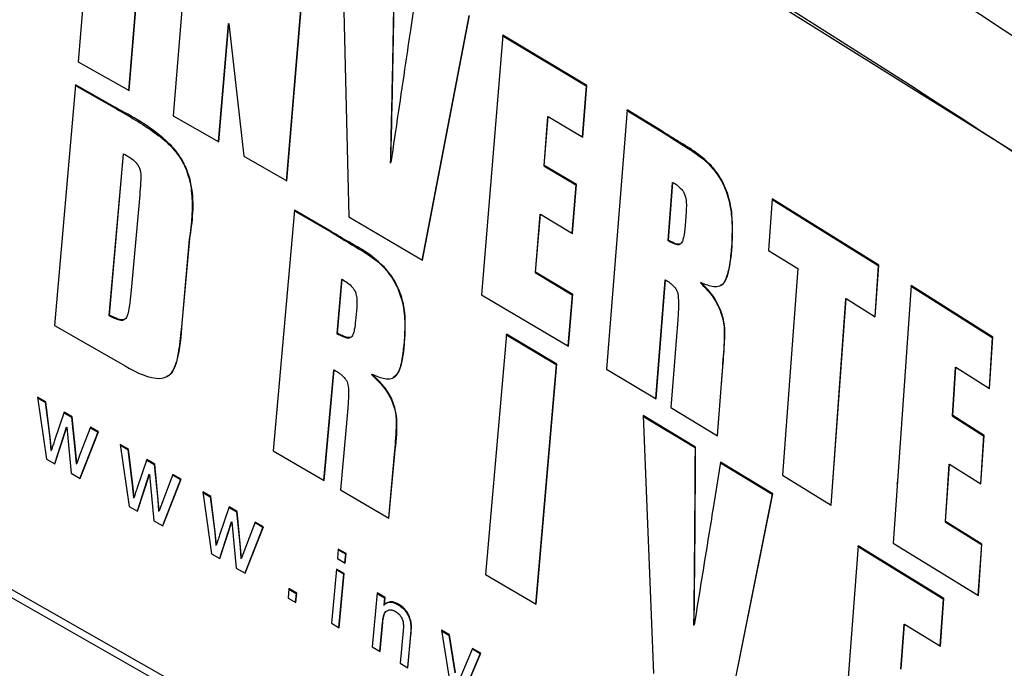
# Model space of a CAD drawing. Extents: x 106 to 315, y 19 to 260.
# Tile 17 of 132: x 160.46 to 163.83, y 68.78 to 71. Entities that reach past the tile are written whole.
import ezdxf

# ---------------------------------------------------------------- set-up
doc = ezdxf.new("R2010")
doc.units = 0
doc.layers.get('0').update_dxf_attribs({"linetype": 'CONTINUOUS'})

msp = doc.modelspace()

# ---------------------------------------------------------------- linework, layer by layer
at = {"color": 7, "linetype": 'CONTINUOUS'}
for p, q in [((161.5011, 72.0261), (164.5235, 70.1385)), ((160.7311, 71.7469), (160.6588, 70.8592)), ((160.9039, 71.6476), (160.8308, 70.7595)), ((160.8329, 70.7607), (160.9059, 71.6488)), ((161.0574, 71.5632), (160.9839, 70.6748)), ((161.4449, 71.3391), (161.3709, 70.4505)), ((161.3729, 70.4516), (161.4469, 71.3403)), ((161.5623, 71.2736), (161.585, 70.3288)), ((161.8193, 71.1235), (161.7962, 70.968)), ((161.9963, 71.0167), (161.8357, 70.1801)), ((161.8378, 70.1812), (161.9984, 71.0179)), ((161.172, 70.9889), (161.138, 70.5868)), ((161.1398, 70.5857), (161.1741, 70.99)), ((161.172, 70.9889), (161.1741, 70.99)), ((161.1741, 70.99), (161.2263, 70.5361)), ((162.1122, 70.9503), (162.0397, 70.0625)), ((162.1102, 70.9492), (162.3978, 70.7769)), ((162.3998, 70.7781), (162.1122, 70.9503)), ((160.6588, 70.8592), (160.8329, 70.7607)), ((160.6492, 70.7801), (160.5771, 69.9576)), ((160.6472, 70.7789), (160.7822, 70.7026)), ((160.7842, 70.7038), (160.6492, 70.7801)), ((162.3978, 70.7769), (162.3843, 70.6021)), ((162.3861, 70.601), (162.3998, 70.7781)), ((162.3978, 70.7769), (162.3998, 70.7781)), ((157.4453, 70.7254), (161.202, 68.5867)), ((161.2048, 68.6133), (157.4469, 70.7513)), ((160.7822, 70.7026), (160.7842, 70.7038)), ((162.5379, 70.6946), (162.4678, 69.8082)), ((162.5359, 70.6935), (162.6557, 70.6207)), ((162.6577, 70.6218), (162.5379, 70.6946)), ((160.9839, 70.6748), (161.1398, 70.5857)), ((162.2657, 70.6708), (162.2524, 70.5039)), ((162.2545, 70.505), (162.2677, 70.6719)), ((162.2657, 70.6708), (162.2677, 70.6719)), ((162.2677, 70.6719), (162.3861, 70.601)), ((162.6557, 70.6207), (162.6577, 70.6218)), ((160.8123, 70.5436), (160.7635, 69.9918)), ((160.7656, 69.9929), (160.8143, 70.5447)), ((160.8123, 70.5436), (160.8143, 70.5447)), ((161.2263, 70.5361), (161.3729, 70.4516)), ((161.7271, 70.5142), (161.7291, 70.5153)), ((162.2524, 70.5039), (162.2545, 70.505)), ((162.2524, 70.5039), (162.3625, 70.438)), ((162.3645, 70.4392), (162.2545, 70.505)), ((162.3625, 70.438), (162.3493, 70.2734)), ((162.3511, 70.2723), (162.3645, 70.4392)), ((162.3625, 70.438), (162.3645, 70.4392)), ((162.6928, 70.4457), (162.6777, 70.2479)), ((162.6797, 70.2491), (162.6948, 70.4469)), ((162.6928, 70.4457), (162.6948, 70.4469)), ((160.8694, 70.4043), (160.8405, 70.0783)), ((163.0348, 70.3904), (163.022, 70.2139)), ((163.0346, 70.3881), (163.3976, 70.1621)), ((163.3996, 70.1633), (163.0348, 70.3904)), ((161.3994, 70.3517), (161.3259, 69.5284)), ((161.5252, 70.2788), (161.3994, 70.3517)), ((161.3973, 70.3505), (161.5232, 70.2777)), ((161.585, 70.3288), (161.8378, 70.1812)), ((162.239, 70.3368), (162.2227, 70.1384)), ((162.2247, 70.1395), (162.241, 70.338)), ((162.239, 70.3368), (162.241, 70.338)), ((162.241, 70.338), (162.3511, 70.2723)), ((162.74, 70.3476), (162.7363, 70.2987)), ((161.0388, 70.252), (161.0131, 69.9637)), ((161.0152, 69.9649), (161.0409, 70.2532)), ((161.0388, 70.252), (161.0409, 70.2532)), ((161.5232, 70.2777), (161.5252, 70.2788)), ((162.6777, 70.2479), (162.6797, 70.2491)), ((162.7188, 70.2355), (162.7209, 70.2367)), ((162.8953, 70.2255), (162.8973, 70.2267)), ((163.022, 70.2139), (163.122, 70.1522)), ((163.122, 70.1522), (163.0695, 69.4452)), ((163.3976, 70.1621), (163.3858, 69.9884)), ((163.3877, 69.9872), (163.3996, 70.1633)), ((163.3976, 70.1621), (163.3996, 70.1633)), ((162.2227, 70.1384), (162.2247, 70.1395)), ((162.2227, 70.1384), (162.3499, 70.0626)), ((162.3519, 70.0637), (162.2247, 70.1395)), ((161.5602, 70.1139), (161.5441, 69.93)), ((161.5461, 69.9312), (161.5622, 70.1151)), ((161.5602, 70.1139), (161.5622, 70.1151)), ((162.6672, 70.1125), (162.635, 69.7079)), ((162.6369, 69.7068), (162.6692, 70.1136)), ((162.6672, 70.1125), (162.6692, 70.1136)), ((162.7888, 70.1034), (162.7909, 70.1046)), ((163.5102, 70.0938), (163.4494, 69.2128)), ((163.5082, 70.0926), (163.7878, 69.9158)), ((163.7898, 69.9169), (163.5102, 70.0938)), ((162.0397, 70.0625), (162.3373, 69.8861)), ((162.3499, 70.0626), (162.3355, 69.8872)), ((162.3373, 69.8861), (162.3519, 70.0637)), ((162.3499, 70.0626), (162.3519, 70.0637)), ((163.2862, 70.048), (163.2351, 69.3418)), ((163.2371, 69.343), (163.2882, 70.0492)), ((163.2862, 70.048), (163.2882, 70.0492)), ((163.2882, 70.0492), (163.3877, 69.9872)), ((161.6121, 70.019), (161.6082, 69.9735)), ((160.7635, 69.9918), (160.7656, 69.9929)), ((160.5771, 69.9576), (160.8037, 69.8284)), ((160.8159, 69.9774), (160.818, 69.9786)), ((161.0131, 69.9637), (161.0152, 69.9649)), ((162.7114, 69.9763), (162.6875, 69.6764)), ((161.5441, 69.93), (161.5461, 69.9312)), ((161.5904, 69.916), (161.5924, 69.9171)), ((162.125, 69.9275), (162.0531, 69.1051)), ((162.123, 69.9264), (162.2956, 69.824)), ((162.2977, 69.8252), (162.125, 69.9275)), ((163.7878, 69.9158), (163.777, 69.7426)), ((163.7789, 69.7415), (163.7898, 69.9169)), ((163.7878, 69.9158), (163.7898, 69.9169)), ((161.7744, 69.8989), (161.7764, 69.9)), ((162.2956, 69.824), (162.2245, 69.0021)), ((162.2265, 69.0032), (162.2977, 69.8252)), ((162.2956, 69.824), (162.2977, 69.8252)), ((162.8641, 69.8152), (162.8458, 69.5809)), ((162.8477, 69.5798), (162.8662, 69.8164)), ((162.8641, 69.8152), (162.8662, 69.8164)), ((163.6616, 69.813), (163.6508, 69.6476)), ((163.6528, 69.6487), (163.6636, 69.8142)), ((163.6616, 69.813), (163.6636, 69.8142)), ((163.6636, 69.8142), (163.7789, 69.7415)), ((161.5329, 69.8041), (161.4988, 69.4283)), ((161.5007, 69.4273), (161.5349, 69.8053)), ((161.5329, 69.8041), (161.5349, 69.8053)), ((161.6629, 69.789), (161.665, 69.7902)), ((162.4678, 69.8082), (162.6369, 69.7068)), ((160.5475, 69.6961), (160.5197, 69.712)), ((160.5197, 69.712), (160.5502, 69.4998)), ((160.52, 69.7095), (160.5455, 69.695)), ((160.5455, 69.695), (160.5475, 69.6961)), ((160.5455, 69.695), (160.5611, 69.5726)), ((160.5631, 69.5738), (160.5475, 69.6961)), ((160.6104, 69.6603), (160.5777, 69.5637)), ((160.6097, 69.6583), (160.636, 69.6433)), ((160.6381, 69.6445), (160.6104, 69.6603)), ((160.636, 69.6433), (160.6381, 69.6445)), ((160.6504, 69.5228), (160.6381, 69.6445)), ((161.5815, 69.6738), (161.5562, 69.395)), ((162.5913, 69.6475), (162.7705, 69.5397)), ((162.7726, 69.5409), (162.5933, 69.6487)), ((162.5933, 69.6487), (162.6279, 68.7661)), ((162.6875, 69.6764), (162.8477, 69.5798)), ((163.6508, 69.6476), (163.6528, 69.6487)), ((163.6508, 69.6476), (163.7581, 69.5802)), ((163.7602, 69.5813), (163.6528, 69.6487)), ((160.5788, 69.4834), (160.6201, 69.6098)), ((160.6181, 69.6086), (160.6201, 69.6098)), ((160.6201, 69.6098), (160.6233, 69.5728)), ((160.636, 69.6433), (160.6484, 69.5216)), ((160.6181, 69.6086), (160.5774, 69.4842)), ((160.7264, 69.5917), (160.6647, 69.4343)), ((160.7005, 69.6088), (160.6648, 69.5159)), ((160.666, 69.4336), (160.7284, 69.5929)), ((160.6997, 69.6069), (160.7264, 69.5917)), ((160.7284, 69.5929), (160.7005, 69.6088)), ((160.7264, 69.5917), (160.7284, 69.5929)), ((163.7581, 69.5802), (163.7475, 69.4171)), ((163.7494, 69.4159), (163.7602, 69.5813)), ((163.7581, 69.5802), (163.7602, 69.5813)), ((160.5611, 69.5726), (160.5631, 69.5738)), ((160.5611, 69.5726), (160.5652, 69.5295)), ((160.5672, 69.5306), (160.5631, 69.5738)), ((160.6233, 69.5728), (160.6349, 69.4514)), ((160.8305, 69.5344), (160.8027, 69.5504)), ((160.8027, 69.5504), (160.8329, 69.338)), ((160.803, 69.5478), (160.8285, 69.5333)), ((160.5652, 69.5295), (160.5672, 69.5306)), ((160.6484, 69.5216), (160.6504, 69.5228)), ((160.6484, 69.5216), (160.6516, 69.4841)), ((160.6536, 69.4853), (160.6504, 69.5228)), ((160.6648, 69.5159), (160.6536, 69.4853)), ((160.8285, 69.5333), (160.8305, 69.5344)), ((160.8285, 69.5333), (160.8438, 69.4108)), ((160.8459, 69.412), (160.8305, 69.5344)), ((161.3259, 69.5284), (161.5007, 69.4273)), ((161.7405, 69.5172), (161.7208, 69.2993)), ((161.7226, 69.2983), (161.7426, 69.5183)), ((161.7405, 69.5172), (161.7426, 69.5183)), ((162.7705, 69.5397), (162.7726, 69.5409)), ((160.5502, 69.4998), (160.5788, 69.4834)), ((160.6516, 69.4841), (160.6536, 69.4853)), ((160.8932, 69.4985), (160.8604, 69.4019)), ((160.8925, 69.4965), (160.9188, 69.4815)), ((160.9208, 69.4827), (160.8932, 69.4985)), ((160.9188, 69.4815), (160.9208, 69.4827)), ((160.9188, 69.4815), (160.931, 69.3597)), ((160.933, 69.3609), (160.9208, 69.4827)), ((162.8581, 69.4893), (162.8348, 69.3465)), ((162.8578, 69.4871), (163.0347, 69.38)), ((163.0367, 69.3812), (162.8581, 69.4893)), ((163.6398, 69.482), (163.6264, 69.2852)), ((163.6284, 69.2863), (163.6418, 69.4831)), ((163.6398, 69.482), (163.6418, 69.4831)), ((163.6418, 69.4831), (163.7494, 69.4159)), ((160.6349, 69.4514), (160.666, 69.4336)), ((160.9008, 69.4468), (160.8601, 69.3224)), ((160.8615, 69.3216), (160.9028, 69.4479)), ((160.9008, 69.4468), (160.9028, 69.4479)), ((160.9028, 69.4479), (160.906, 69.4109)), ((160.983, 69.4469), (160.9474, 69.354)), ((160.9823, 69.445), (161.0089, 69.4298)), ((161.0109, 69.4309), (160.983, 69.4469)), ((163.0695, 69.4452), (163.2371, 69.343)), ((160.8438, 69.4108), (160.8459, 69.412)), ((160.8438, 69.4108), (160.8479, 69.3676)), ((160.8499, 69.3688), (160.8459, 69.412)), ((160.906, 69.4109), (160.9174, 69.2894)), ((161.0089, 69.4298), (160.9472, 69.2723)), ((160.9485, 69.2716), (161.0109, 69.4309)), ((161.0089, 69.4298), (161.0109, 69.4309)), ((163.4599, 69.4182), (163.4637, 69.4204)), ((161.1127, 69.3723), (161.085, 69.3883)), ((161.085, 69.3883), (161.115, 69.1758)), ((161.0854, 69.3858), (161.1107, 69.3712)), ((161.5562, 69.395), (161.7226, 69.2983)), ((163.0347, 69.38), (162.8806, 68.6135)), ((162.8827, 68.6147), (163.0367, 69.3812)), ((163.0347, 69.38), (163.0367, 69.3812)), ((160.8479, 69.3676), (160.8499, 69.3688)), ((160.931, 69.3597), (160.933, 69.3609)), ((160.931, 69.3597), (160.9341, 69.3222)), ((160.9362, 69.3234), (160.933, 69.3609)), ((160.9474, 69.354), (160.9362, 69.3234)), ((161.1107, 69.3712), (161.1127, 69.3723)), ((161.1107, 69.3712), (161.126, 69.2486)), ((161.128, 69.2498), (161.1127, 69.3723)), ((160.8329, 69.338), (160.8615, 69.3216)), ((160.9341, 69.3222), (160.9362, 69.3234)), ((161.1753, 69.3363), (161.1425, 69.2397)), ((161.1746, 69.3344), (161.2008, 69.3193)), ((161.2028, 69.3204), (161.1753, 69.3363)), ((161.2008, 69.3193), (161.2028, 69.3204)), ((161.2008, 69.3193), (161.2129, 69.1974)), ((161.2149, 69.1986), (161.2028, 69.3204)), ((160.9174, 69.2894), (160.9485, 69.2716)), ((161.1829, 69.2846), (161.1421, 69.1602)), ((161.1435, 69.1594), (161.1849, 69.2857)), ((161.1829, 69.2846), (161.1849, 69.2857)), ((161.1849, 69.2857), (161.188, 69.2487)), ((161.2649, 69.2846), (161.2293, 69.1917)), ((161.2642, 69.2827), (161.2907, 69.2674)), ((161.2927, 69.2686), (161.2649, 69.2846)), ((163.6264, 69.2852), (163.6284, 69.2863)), ((163.6264, 69.2852), (163.7509, 69.2078)), ((163.7529, 69.2089), (163.6284, 69.2863)), ((161.126, 69.2486), (161.128, 69.2498)), ((161.126, 69.2486), (161.13, 69.2055)), ((161.132, 69.2066), (161.128, 69.2498)), ((161.188, 69.2487), (161.1994, 69.1271)), ((161.2907, 69.2674), (161.2291, 69.11)), ((161.2303, 69.1093), (161.2927, 69.2686)), ((161.2907, 69.2674), (161.2927, 69.2686)), ((161.13, 69.2055), (161.132, 69.2066)), ((163.4494, 69.2128), (163.741, 69.0329)), ((163.7509, 69.2078), (163.7391, 69.034)), ((163.741, 69.0329), (163.7529, 69.2089)), ((163.7509, 69.2078), (163.7529, 69.2089)), ((161.115, 69.1758), (161.1435, 69.1594)), ((161.2129, 69.1974), (161.2149, 69.1986)), ((161.2129, 69.1974), (161.2161, 69.1599)), ((161.2181, 69.1611), (161.2149, 69.1986)), ((161.2293, 69.1917), (161.2181, 69.1611)), ((161.5491, 69.192), (161.5461, 69.1596)), ((161.5489, 69.1898), (161.5736, 69.1755)), ((161.5756, 69.1766), (161.5491, 69.192)), ((161.5736, 69.1755), (161.5708, 69.1452)), ((161.5726, 69.1442), (161.5756, 69.1766)), ((161.5736, 69.1755), (161.5756, 69.1766)), ((163.3293, 69.2029), (163.266, 68.3855)), ((163.3272, 69.2017), (163.6202, 69.0218)), ((163.6222, 69.023), (163.3293, 69.2029)), ((161.2161, 69.1599), (161.2181, 69.1611)), ((161.5461, 69.1596), (161.5726, 69.1442)), ((161.1994, 69.1271), (161.2303, 69.1093)), ((161.5428, 69.1238), (161.5254, 68.9386)), ((161.5426, 69.1216), (161.5673, 69.1073)), ((161.5693, 69.1084), (161.5428, 69.1238)), ((161.5673, 69.1073), (161.5501, 68.9243)), ((161.5519, 68.9232), (161.5693, 69.1084)), ((161.5673, 69.1073), (161.5693, 69.1084)), ((162.0531, 69.1051), (162.2265, 69.0032)), ((161.3802, 69.057), (161.3771, 69.0245)), ((161.38, 69.0548), (161.4048, 69.0404)), ((161.4068, 69.0416), (161.3802, 69.057)), ((161.4048, 69.0404), (161.4019, 69.0101)), ((161.4037, 69.0091), (161.4068, 69.0416)), ((161.4048, 69.0404), (161.4068, 69.0416)), ((161.6828, 69.0425), (161.6655, 68.8573)), ((161.6826, 69.0403), (161.7073, 69.0259)), ((161.7093, 69.0271), (161.6828, 69.0425)), ((161.3771, 69.0245), (161.4037, 69.0091)), ((161.7073, 69.0259), (161.7049, 69.0001)), ((161.7069, 69.0012), (161.7093, 69.0271)), ((161.7073, 69.0259), (161.7093, 69.0271)), ((161.7536, 69.0024), (161.7556, 69.0035)), ((163.6202, 69.0218), (163.6087, 68.8613)), ((163.6106, 68.8601), (163.6222, 69.023)), ((163.6202, 69.0218), (163.6222, 69.023)), ((161.7049, 69.0001), (161.7069, 69.0012)), ((161.5254, 68.9386), (161.5519, 68.9232)), ((161.6993, 68.94), (161.6902, 68.843)), ((161.692, 68.8419), (161.7013, 68.9412)), ((161.6993, 68.94), (161.7013, 68.9412)), ((163.4757, 68.7822), (163.4871, 68.9358)), ((163.4851, 68.9346), (163.4871, 68.9358)), ((163.4871, 68.9358), (163.6106, 68.8601)), ((161.7713, 68.9124), (161.761, 68.8018)), ((161.7975, 68.9297), (161.7995, 68.9308)), ((161.9301, 68.8984), (161.9021, 68.9147)), ((161.9021, 68.9147), (161.9374, 68.699)), ((161.9026, 68.9121), (161.9281, 68.8972)), ((162.7657, 68.9318), (162.7677, 68.933)), ((163.4851, 68.9346), (163.4737, 68.7811)), ((161.796, 68.8985), (161.7857, 68.7874)), ((161.7875, 68.7864), (161.7981, 68.8997)), ((161.796, 68.8985), (161.7981, 68.8997)), ((161.9281, 68.8972), (161.9301, 68.8984)), ((161.9281, 68.8972), (161.9479, 68.7688)), ((161.9499, 68.77), (161.9301, 68.8984)), ((161.6655, 68.8573), (161.692, 68.8419)), ((162.0091, 68.8522), (161.9684, 68.757)), ((162.035, 68.8347), (161.9697, 68.6802)), ((161.9709, 68.6795), (162.037, 68.8359)), ((162.0083, 68.8504), (162.035, 68.8347)), ((162.037, 68.8359), (162.0091, 68.8522)), ((162.035, 68.8347), (162.037, 68.8359)), ((161.761, 68.8018), (161.7875, 68.7864))]:
    msp.add_line(p, q, dxfattribs=at)
for points, knots in [([(164.4794, 70.7089), (163.9461, 71.0824), (162.8824, 71.8274), (161.7302, 72.527), (161.1556, 72.8759)], [0, 0, 0, 0, 0.501337, 1, 1, 1, 1]), ([(164.5379, 70.4968), (164.0514, 70.8206), (163.0785, 71.4682), (162.0426, 72.0825), (161.5246, 72.3896)], [0, 0, 0, 0, 0.500002, 1, 1, 1, 1]), ([(161.4996, 72.0034), (162.0176, 71.6969), (163.0544, 71.0834), (164.033, 70.4388), (164.5227, 70.1163)], [0, 0, 0, 0, 0.499653, 1, 1, 1, 1]), ([(161.7403, 71.1674), (161.7394, 71.113), (161.737, 70.9769), (161.7329, 70.7591), (161.729, 70.5958), (161.7271, 70.5142)], [0, 0, 0, 0, 0.250002, 0.625, 1, 1, 1, 1]), ([(161.7291, 70.5153), (161.7317, 70.6242), (161.7355, 70.7875), (161.7395, 71.0053), (161.7414, 71.1142), (161.7424, 71.1686)], [0, 0, 0, 0, 0.499995, 0.749998, 1, 1, 1, 1]), ([(161.7962, 70.968), (161.7906, 70.9303), (161.7767, 70.8362), (161.7544, 70.6853), (161.7375, 70.572), (161.7291, 70.5153)], [0, 0, 0, 0, 0.249998, 0.625, 1, 1, 1, 1]), ([(160.7822, 70.7026), (160.8257, 70.6776), (160.8882, 70.6417), (160.9645, 70.5847), (161.0087, 70.5336), (161.036, 70.4762), (161.056, 70.3763), (161.0463, 70.3063), (161.0388, 70.252)], [0, 0, 0, 0, 0.285669, 0.41092, 0.51145, 0.613227, 0.699488, 1, 1, 1, 1]), ([(161.0409, 70.2532), (161.0496, 70.3122), (161.0608, 70.3873), (161.0328, 70.4903), (161.0031, 70.5459), (160.9207, 70.6313), (160.8437, 70.6722), (160.7842, 70.7038)], [0, 0, 0, 0, 0.324853, 0.412776, 0.500801, 0.61429, 1, 1, 1, 1]), ([(162.8973, 70.2267), (162.8991, 70.2626), (162.9019, 70.3183), (162.8866, 70.4018), (162.8604, 70.4619), (162.8009, 70.5367), (162.7301, 70.5762), (162.6739, 70.6116), (162.6577, 70.6218)], [0, 0, 0, 0, 0.221219, 0.344261, 0.468164, 0.560625, 0.873104, 1, 1, 1, 1]), ([(162.6557, 70.6207), (162.6842, 70.6025), (162.7413, 70.5662), (162.8142, 70.5198), (162.8616, 70.4542), (162.8854, 70.3964), (162.8998, 70.317), (162.8971, 70.262), (162.8953, 70.2255)], [0, 0, 0, 0, 0.223418, 0.44759, 0.554569, 0.660846, 0.775245, 1, 1, 1, 1]), ([(160.8143, 70.5447), (160.8268, 70.5376), (160.8438, 70.5281), (160.8619, 70.5086), (160.869, 70.4954), (160.8744, 70.4738), (160.8721, 70.4437), (160.8703, 70.4181), (160.8694, 70.4043)], [0, 0, 0, 0, 0.2808647, 0.3794346, 0.4489082, 0.5182955, 0.7400315, 1, 1, 1, 1]), ([(161.1614, 68.2134), (161.1403, 68.2256), (160.9525, 68.334), (160.3012, 68.7095), (159.0183, 69.4475), (157.9004, 70.0888), (157.2472, 70.4634)], [0, 0, 0, 0, 0.016221, 0.144217, 0.5, 1, 1, 1, 1]), ([(162.6948, 70.4469), (162.7035, 70.4413), (162.7157, 70.4333), (162.7289, 70.4178), (162.7357, 70.4056), (162.7403, 70.3872), (162.7412, 70.3674), (162.7403, 70.3531), (162.74, 70.3476)], [0, 0, 0, 0, 0.290405, 0.409544, 0.497286, 0.610448, 0.851882, 1, 1, 1, 1]), ([(162.7363, 70.2987), (162.7351, 70.2847), (162.7335, 70.2658), (162.7279, 70.2467), (162.7241, 70.2385), (162.7183, 70.2349), (162.7054, 70.2356), (162.692, 70.2418), (162.6817, 70.2479), (162.6797, 70.2491)], [0, 0, 0, 0, 0.343138, 0.462162, 0.539218, 0.602492, 0.688316, 0.939971, 1, 1, 1, 1]), ([(161.5232, 70.2777), (161.5553, 70.2582), (161.6198, 70.2193), (161.7014, 70.1689), (161.7481, 70.0977), (161.7713, 70.0368), (161.7787, 69.9684), (161.7758, 69.9224), (161.7744, 69.8989)], [0, 0, 0, 0, 0.250863, 0.503216, 0.607434, 0.711209, 0.852378, 1, 1, 1, 1]), ([(161.7764, 69.9), (161.7784, 69.9329), (161.7814, 69.984), (161.7666, 70.0606), (161.7397, 70.1186), (161.6797, 70.1904), (161.6042, 70.2313), (161.5453, 70.2668), (161.5252, 70.2788)], [0, 0, 0, 0, 0.204457, 0.318396, 0.433056, 0.543017, 0.844296, 1, 1, 1, 1]), ([(162.6777, 70.2479), (162.6881, 70.2422), (162.7012, 70.2351), (162.7152, 70.2334), (162.7179, 70.2353), (162.7186, 70.2358)], [0, 0, 0, 0, 0.739855, 0.931791, 1, 1, 1, 1]), ([(162.7909, 70.1046), (162.8056, 70.0984), (162.8279, 70.0891), (162.8559, 70.0906), (162.8743, 70.1051), (162.8902, 70.1508), (162.8943, 70.1949), (162.8973, 70.2267)], [0, 0, 0, 0, 0.221456, 0.335752, 0.451434, 0.604471, 1, 1, 1, 1]), ([(162.8953, 70.2255), (162.8935, 70.2052), (162.8901, 70.1661), (162.8797, 70.1229), (162.8679, 70.0987), (162.8598, 70.0958), (162.8578, 70.0951)], [0, 0, 0, 0, 0.398519, 0.767053, 0.944635, 1, 1, 1, 1]), ([(161.5622, 70.1151), (161.5747, 70.1074), (161.5901, 70.0979), (161.6055, 70.0775), (161.6109, 70.063), (161.6136, 70.0429), (161.6127, 70.0281), (161.6121, 70.019)], [0, 0, 0, 0, 0.404164, 0.503282, 0.603346, 0.756501, 1, 1, 1, 1]), ([(162.6692, 70.1136), (162.6794, 70.1072), (162.6928, 70.0988), (162.7059, 70.0812), (162.7111, 70.0696), (162.7149, 70.0431), (162.7138, 70.0121), (162.712, 69.9856), (162.7114, 69.9763)], [0, 0, 0, 0, 0.25003, 0.32844, 0.387545, 0.464127, 0.811081, 1, 1, 1, 1]), ([(162.7888, 70.1034), (162.8023, 70.0897), (162.8253, 70.0662), (162.8545, 70.0182), (162.871, 69.9651), (162.8706, 69.896), (162.8667, 69.8476), (162.8641, 69.8152)], [0, 0, 0, 0, 0.185588, 0.316151, 0.495096, 0.662376, 1, 1, 1, 1]), ([(162.8662, 69.8164), (162.8682, 69.8454), (162.8716, 69.8935), (162.8744, 69.9585), (162.8591, 70.0102), (162.8352, 70.058), (162.8098, 70.0856), (162.7933, 70.1022), (162.7909, 70.1046)], [0, 0, 0, 0, 0.301803, 0.499512, 0.651256, 0.771966, 0.966431, 1, 1, 1, 1]), ([(160.8405, 70.0783), (160.8391, 70.0637), (160.8364, 70.0357), (160.8308, 70.0042), (160.8247, 69.9854), (160.819, 69.9783), (160.8095, 69.9756), (160.7913, 69.9792), (160.7757, 69.9876), (160.7656, 69.9929)], [0, 0, 0, 0, 0.2515613, 0.4850187, 0.5694073, 0.623747, 0.6780865, 0.791427, 1, 1, 1, 1]), ([(160.7635, 69.9918), (160.7758, 69.9854), (160.7929, 69.9765), (160.8114, 69.9741), (160.8153, 69.9773), (160.8158, 69.9777)], [0, 0, 0, 0, 0.69136, 0.965274, 1, 1, 1, 1]), ([(160.8037, 69.8284), (160.8452, 69.804), (160.9004, 69.7715), (160.9611, 69.7781), (160.9861, 69.8013), (161.0073, 69.8621), (161.0118, 69.921), (161.0152, 69.9649)], [0, 0, 0, 0, 0.360383, 0.479066, 0.569622, 0.679575, 1, 1, 1, 1]), ([(161.0131, 69.9637), (161.0105, 69.9364), (161.0051, 69.8816), (160.9934, 69.8171), (160.9736, 69.7865), (160.9633, 69.7836), (160.9625, 69.7833)], [0, 0, 0, 0, 0.395885, 0.794377, 0.985035, 1, 1, 1, 1]), ([(161.6082, 69.9735), (161.6071, 69.9631), (161.6054, 69.9467), (161.6006, 69.9289), (161.5961, 69.9197), (161.5909, 69.9158), (161.58, 69.9152), (161.5646, 69.921), (161.5516, 69.9281), (161.5461, 69.9312)], [0, 0, 0, 0, 0.257695, 0.406824, 0.487507, 0.550911, 0.614269, 0.833551, 1, 1, 1, 1]), ([(161.5441, 69.93), (161.5521, 69.9256), (161.5642, 69.9189), (161.5787, 69.9149), (161.5865, 69.9138), (161.5894, 69.9158), (161.5902, 69.9163)], [0, 0, 0, 0, 0.507778, 0.762802, 0.931868, 1, 1, 1, 1]), ([(161.665, 69.7902), (161.6796, 69.784), (161.7022, 69.7747), (161.7297, 69.7744), (161.7475, 69.7833), (161.766, 69.8163), (161.7726, 69.8591), (161.7758, 69.8933), (161.7764, 69.9)], [0, 0, 0, 0, 0.224956, 0.345828, 0.442113, 0.561444, 0.913831, 1, 1, 1, 1]), ([(161.7744, 69.8989), (161.7722, 69.8797), (161.7677, 69.8412), (161.7581, 69.7952), (161.7415, 69.7828), (161.7371, 69.7795)], [0, 0, 0, 0, 0.419598, 0.842657, 1, 1, 1, 1]), ([(161.5349, 69.8053), (161.545, 69.7992), (161.5589, 69.7909), (161.5733, 69.775), (161.5795, 69.765), (161.5838, 69.7489), (161.5848, 69.7178), (161.5828, 69.6914), (161.5815, 69.6738)], [0, 0, 0, 0, 0.252085, 0.343416, 0.400623, 0.458064, 0.637604, 1, 1, 1, 1]), ([(161.6629, 69.789), (161.6772, 69.7754), (161.7014, 69.7525), (161.7311, 69.7065), (161.748, 69.657), (161.7474, 69.5926), (161.7433, 69.5475), (161.7405, 69.5172)], [0, 0, 0, 0, 0.200349, 0.339123, 0.508355, 0.669936, 1, 1, 1, 1]), ([(161.7426, 69.5183), (161.747, 69.5539), (161.7531, 69.6019), (161.746, 69.6725), (161.7274, 69.7199), (161.6973, 69.7595), (161.6758, 69.7798), (161.665, 69.7902)], [0, 0, 0, 0, 0.391217, 0.529016, 0.697299, 0.84641, 1, 1, 1, 1]), ([(160.5777, 69.5637), (160.5759, 69.5582), (160.5733, 69.5499), (160.5697, 69.539), (160.568, 69.5334), (160.5672, 69.5306)], [0, 0, 0, 0, 0.500054, 0.750021, 1, 1, 1, 1]), ([(162.7705, 69.5397), (162.7703, 69.4891), (162.7696, 69.3624), (162.7681, 69.1597), (162.7665, 69.0078), (162.7657, 68.9318)], [0, 0, 0, 0, 0.249996, 0.624999, 1, 1, 1, 1]), ([(162.7677, 68.933), (162.7687, 69.0343), (162.7703, 69.1863), (162.7717, 69.3889), (162.7723, 69.4903), (162.7726, 69.5409)], [0, 0, 0, 0, 0.499996, 0.749997, 1, 1, 1, 1]), ([(160.8604, 69.4019), (160.8587, 69.3964), (160.8561, 69.3881), (160.8525, 69.3771), (160.8508, 69.3716), (160.8499, 69.3688)], [0, 0, 0, 0, 0.499964, 0.750021, 1, 1, 1, 1]), ([(162.8348, 69.3465), (162.8292, 69.3121), (162.8152, 69.2262), (162.7928, 69.0883), (162.7761, 68.9847), (162.7677, 68.933)], [0, 0, 0, 0, 0.2499922, 0.6249991, 1, 1, 1, 1]), ([(161.1425, 69.2397), (161.1408, 69.2342), (161.1382, 69.2259), (161.1346, 69.215), (161.1329, 69.2094), (161.132, 69.2066)], [0, 0, 0, 0, 0.500007, 0.749947, 1, 1, 1, 1]), ([(161.7556, 69.0035), (161.7485, 69.0069), (161.7359, 69.013), (161.7186, 69.0112), (161.7108, 69.0046), (161.7069, 69.0012)], [0, 0, 0, 0, 0.389262, 0.693782, 1, 1, 1, 1]), ([(161.7137, 69.0056), (161.7157, 69.0071), (161.7227, 69.0122), (161.7373, 69.0105), (161.7488, 69.0048), (161.7536, 69.0024)], [0, 0, 0, 0, 0.193063, 0.658965, 1, 1, 1, 1]), ([(161.7995, 68.9308), (161.7987, 68.9381), (161.7972, 68.9509), (161.7898, 68.9694), (161.7782, 68.9856), (161.7663, 68.997), (161.7579, 69.0021), (161.7556, 69.0035)], [0, 0, 0, 0, 0.24661, 0.432606, 0.618564, 0.896882, 1, 1, 1, 1]), ([(161.7142, 68.9798), (161.7123, 68.9784), (161.7069, 68.9746), (161.7019, 68.9602), (161.7003, 68.9473), (161.6993, 68.94)], [0, 0, 0, 0, 0.187972, 0.54181, 1, 1, 1, 1]), ([(161.7013, 68.9412), (161.7022, 68.9481), (161.7039, 68.962), (161.7099, 68.9781), (161.721, 68.9843), (161.7326, 68.9848), (161.7413, 68.9807), (161.7456, 68.9786)], [0, 0, 0, 0, 0.244321, 0.491533, 0.639883, 0.823258, 1, 1, 1, 1]), ([(161.7456, 68.9786), (161.7496, 68.9758), (161.7568, 68.9708), (161.7653, 68.9592), (161.7707, 68.9465), (161.7727, 68.9302), (161.7718, 68.9193), (161.7713, 68.9124)], [0, 0, 0, 0, 0.212447, 0.373141, 0.535077, 0.706969, 1, 1, 1, 1]), ([(161.7536, 69.0024), (161.7604, 68.9976), (161.7719, 68.9896), (161.7852, 68.9726), (161.7937, 68.9546), (161.7966, 68.9402), (161.7973, 68.9315), (161.7975, 68.9297)], [0, 0, 0, 0, 0.308307, 0.525589, 0.701774, 0.935363, 1, 1, 1, 1]), ([(161.7975, 68.9297), (161.7975, 68.9244), (161.7975, 68.9164), (161.7967, 68.9062), (161.7963, 68.9011), (161.796, 68.8985)], [0, 0, 0, 0, 0.497668, 0.748757, 1, 1, 1, 1]), ([(161.7981, 68.8997), (161.7985, 68.9048), (161.7991, 68.9124), (161.7997, 68.9228), (161.7996, 68.9281), (161.7995, 68.9308)], [0, 0, 0, 0, 0.499047, 0.749078, 1, 1, 1, 1])]:
    msp.add_open_spline(points, degree=3, knots=knots, dxfattribs=at)

doc.saveas('drawing.dxf')
